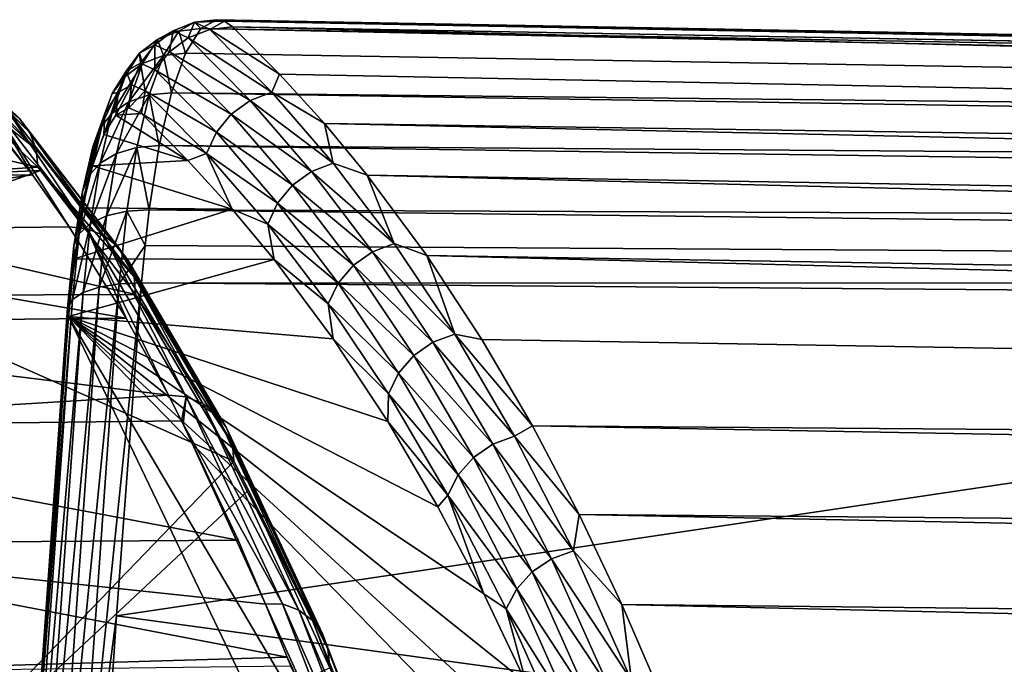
# Model space of a CAD drawing. Header units: metres. Extents: x -23 to 245, y -35 to 23.
# Tile 107 of 166: x 94.59 to 100.17, y 15.58 to 19.24. Entities that reach past the tile are written whole.
import ezdxf

# ---------------------------------------------------------------- set-up
doc = ezdxf.new("R2010")
doc.units = ezdxf.units.M
doc.layers.add('solid_509092_SW0002', color=7, linetype='CONTINUOUS')

msp = doc.modelspace()

# ---------------------------------------------------------------- linework, layer by layer
at = {"layer": 'solid_509092_SW0002'}
for points in [[(94.023232, 19.219103, 276.684357), (94.648094, 18.596979, 273.871704), (94.588356, 18.678196, 273.841644)], [(94.023232, 19.219103, 276.684357), (94.083618, 19.136957, 276.709625), (94.648094, 18.596979, 273.871704)], [(95.460762, 19.173534, 277.282745), (95.491829, 19.17136, 277.761749), (95.58226, 19.221792, 277.307465)], [(95.54583, 19.13213, 276.836243), (95.460762, 19.173534, 277.282745), (95.58226, 19.221792, 277.307465)], [(95.58226, 19.221792, 277.307465), (95.491829, 19.17136, 277.761749), (95.616753, 19.185066, 277.789368)], [(95.491829, 19.17136, 277.761749), (95.530586, 19.045298, 278.227936), (95.616753, 19.185066, 277.789368)], [(95.616753, 19.185066, 277.789368), (95.530586, 19.045298, 278.227936), (130.636566, 18.443588, 284.516815)], [(95.54583, 19.13213, 276.836243), (95.58226, 19.221792, 277.307465), (95.667587, 19.180319, 276.851349)], [(95.58226, 19.221792, 277.307465), (95.616753, 19.185066, 277.789368), (95.706528, 19.235777, 277.332336)], [(95.58226, 19.221792, 277.307465), (95.706528, 19.235777, 277.332336), (95.751732, 19.226957, 277.102203)], [(95.667587, 19.180319, 276.851349), (95.58226, 19.221792, 277.307465), (95.751732, 19.226957, 277.102203)], [(95.706528, 19.235777, 277.332336), (95.616753, 19.185066, 277.789368), (130.701355, 18.554216, 284.167938)], [(95.616753, 19.185066, 277.789368), (130.636566, 18.443588, 284.516815), (130.701355, 18.554216, 284.167938)], [(95.667587, 19.180319, 276.851349), (95.751732, 19.226957, 277.102203), (95.796539, 19.195398, 276.874084)], [(95.667587, 19.180319, 276.851349), (95.796539, 19.195398, 276.874084), (96.063515, 18.927761, 275.531769)], [(95.706528, 19.235777, 277.332336), (130.701355, 18.554216, 284.167938), (130.766449, 18.591845, 283.81546)], [(95.751732, 19.226957, 277.102203), (95.706528, 19.235777, 277.332336), (130.766449, 18.591845, 283.81546)], [(95.751732, 19.226957, 277.102203), (130.834122, 18.5625, 283.480225), (95.796539, 19.195398, 276.874084)], [(95.751732, 19.226957, 277.102203), (130.766449, 18.591845, 283.81546), (130.834122, 18.5625, 283.480225)], [(95.796539, 19.195398, 276.874084), (122.72509, 18.710897, 281.961578), (148.78688, 17.883162, 284.949127)], [(96.063515, 18.927761, 275.531769), (95.796539, 19.195398, 276.874084), (148.78688, 17.883162, 284.949127)], [(95.796539, 19.195398, 276.874084), (130.834122, 18.5625, 283.480225), (122.72509, 18.710897, 281.961578)], [(94.083618, 19.136957, 276.709625), (94.6838, 18.502159, 273.900024), (94.648094, 18.596979, 273.871704)], [(94.083618, 19.136957, 276.709625), (94.120186, 19.041142, 276.73233), (94.6838, 18.502159, 273.900024)], [(95.356117, 19.094288, 277.261017), (95.372154, 19.124117, 277.727875), (95.460762, 19.173534, 277.282745)], [(95.439728, 19.054178, 276.829895), (95.356117, 19.094288, 277.261017), (95.460762, 19.173534, 277.282745)], [(95.460762, 19.173534, 277.282745), (95.372154, 19.124117, 277.727875), (95.491829, 19.17136, 277.761749)], [(95.372154, 19.124117, 277.727875), (95.405014, 19.032253, 278.197906), (95.491829, 19.17136, 277.761749)], [(95.491829, 19.17136, 277.761749), (95.405014, 19.032253, 278.197906), (95.530586, 19.045298, 278.227936)], [(95.439728, 19.054178, 276.829895), (95.460762, 19.173534, 277.282745), (95.54583, 19.13213, 276.836243)], [(95.89669, 18.777702, 275.081787), (95.439728, 19.054178, 276.829895), (95.54583, 19.13213, 276.836243)], [(96.01944, 18.825367, 275.095947), (95.54583, 19.13213, 276.836243), (95.667587, 19.180319, 276.851349)], [(95.89669, 18.777702, 275.081787), (95.54583, 19.13213, 276.836243), (96.01944, 18.825367, 275.095947)], [(96.01944, 18.825367, 275.095947), (95.667587, 19.180319, 276.851349), (96.063515, 18.927761, 275.531769)], [(95.2705, 19.046537, 277.691132), (95.287086, 18.98781, 278.155243), (95.372154, 19.124117, 277.727875)], [(95.356117, 19.094288, 277.261017), (95.2705, 19.046537, 277.691132), (95.372154, 19.124117, 277.727875)], [(95.275742, 18.989664, 277.243866), (95.2705, 19.046537, 277.691132), (95.356117, 19.094288, 277.261017)], [(95.356964, 18.952375, 276.832703), (95.275742, 18.989664, 277.243866), (95.356117, 19.094288, 277.261017)], [(95.372154, 19.124117, 277.727875), (95.287086, 18.98781, 278.155243), (95.405014, 19.032253, 278.197906)], [(95.356964, 18.952375, 276.832703), (95.356117, 19.094288, 277.261017), (95.439728, 19.054178, 276.829895)], [(94.120186, 19.041142, 276.73233), (94.130432, 18.938782, 276.750824), (94.6838, 18.502159, 273.900024)], [(95.2705, 19.046537, 277.691132), (95.188301, 18.914831, 278.104065), (95.287086, 18.98781, 278.155243)], [(95.194069, 18.944115, 277.654114), (95.188301, 18.914831, 278.104065), (95.2705, 19.046537, 277.691132)], [(95.275742, 18.989664, 277.243866), (95.194069, 18.944115, 277.654114), (95.2705, 19.046537, 277.691132)], [(95.208771, 18.769756, 278.548676), (95.325089, 18.809717, 278.599396), (95.405014, 19.032253, 278.197906)], [(95.287086, 18.98781, 278.155243), (95.208771, 18.769756, 278.548676), (95.405014, 19.032253, 278.197906)], [(95.405014, 19.032253, 278.197906), (95.325089, 18.809717, 278.599396), (95.451202, 18.821558, 278.631989)], [(95.78949, 18.700083, 275.077209), (95.356964, 18.952375, 276.832703), (95.439728, 19.054178, 276.829895)], [(95.405014, 19.032253, 278.197906), (95.451202, 18.821558, 278.631989), (95.530586, 19.045298, 278.227936)], [(95.78949, 18.700083, 275.077209), (95.439728, 19.054178, 276.829895), (95.89669, 18.777702, 275.081787)], [(95.530586, 19.045298, 278.227936), (95.451202, 18.821558, 278.631989), (130.636566, 18.443588, 284.516815)], [(95.112633, 18.704136, 278.484222), (95.208771, 18.769756, 278.548676), (95.287086, 18.98781, 278.155243)], [(95.188301, 18.914831, 278.104065), (95.112633, 18.704136, 278.484222), (95.287086, 18.98781, 278.155243)], [(95.225189, 18.86659, 277.232391), (95.194069, 18.944115, 277.654114), (95.275742, 18.989664, 277.243866)], [(95.302368, 18.832306, 276.844574), (95.225189, 18.86659, 277.232391), (95.275742, 18.989664, 277.243866)], [(95.302368, 18.832306, 276.844574), (95.275742, 18.989664, 277.243866), (95.356964, 18.952375, 276.832703)], [(94.69352, 18.399736, 273.922058), (94.130432, 18.938782, 276.750824), (93.830643, 18.598917, 278.256866)], [(94.6838, 18.502159, 273.900024), (94.130432, 18.938782, 276.750824), (94.69352, 18.399736, 273.922058)], [(95.043488, 18.617502, 278.410645), (95.112633, 18.704136, 278.484222), (95.188301, 18.914831, 278.104065)], [(95.115662, 18.818481, 278.048035), (95.043488, 18.617502, 278.410645), (95.188301, 18.914831, 278.104065)], [(95.194069, 18.944115, 277.654114), (95.115662, 18.818481, 278.048035), (95.188301, 18.914831, 278.104065)], [(95.148186, 18.823709, 277.619354), (95.115662, 18.818481, 278.048035), (95.194069, 18.944115, 277.654114)], [(95.225189, 18.86659, 277.232391), (95.148186, 18.823709, 277.619354), (95.194069, 18.944115, 277.654114)], [(95.705345, 18.597948, 275.082489), (95.302368, 18.832306, 276.844574), (95.356964, 18.952375, 276.832703)], [(95.705345, 18.597948, 275.082489), (95.356964, 18.952375, 276.832703), (95.78949, 18.700083, 275.077209)], [(96.01944, 18.825367, 275.095947), (96.063515, 18.927761, 275.531769), (96.317444, 18.647421, 274.255157)], [(96.317444, 18.647421, 274.255157), (96.063515, 18.927761, 275.531769), (148.78688, 17.883162, 284.949127)], [(95.225189, 18.86659, 277.232391), (95.208702, 18.735867, 277.226166), (95.136444, 18.695797, 277.589172)], [(95.225189, 18.86659, 277.232391), (95.136444, 18.695797, 277.589172), (95.148186, 18.823709, 277.619354)], [(95.302368, 18.832306, 276.844574), (95.208702, 18.735867, 277.226166), (95.225189, 18.86659, 277.232391)], [(95.00618, 18.515789, 278.332977), (95.043488, 18.617502, 278.410645), (95.115662, 18.818481, 278.048035)], [(95.074249, 18.705288, 277.990906), (95.00618, 18.515789, 278.332977), (95.115662, 18.818481, 278.048035)], [(95.148186, 18.823709, 277.619354), (95.136444, 18.695797, 277.589172), (95.067169, 18.584869, 277.937195)], [(95.148186, 18.823709, 277.619354), (95.067169, 18.584869, 277.937195), (95.074249, 18.705288, 277.990906)], [(95.148186, 18.823709, 277.619354), (95.074249, 18.705288, 277.990906), (95.115662, 18.818481, 278.048035)], [(95.140175, 18.478193, 278.89325), (95.255089, 18.512161, 278.95108), (95.325089, 18.809717, 278.599396)], [(95.208771, 18.769756, 278.548676), (95.140175, 18.478193, 278.89325), (95.325089, 18.809717, 278.599396)], [(95.302368, 18.832306, 276.844574), (95.280678, 18.703878, 276.864594), (95.208702, 18.735867, 277.226166)], [(95.325089, 18.809717, 278.599396), (95.255089, 18.512161, 278.95108), (95.381653, 18.522322, 278.985962)], [(95.650177, 18.478466, 275.09729), (95.280678, 18.703878, 276.864594), (95.302368, 18.832306, 276.844574)], [(95.650177, 18.478466, 275.09729), (95.302368, 18.832306, 276.844574), (95.705345, 18.597948, 275.082489)], [(95.325089, 18.809717, 278.599396), (95.381653, 18.522322, 278.985962), (95.451202, 18.821558, 278.631989)], [(95.451202, 18.821558, 278.631989), (95.381653, 18.522322, 278.985962), (130.576111, 18.262066, 284.840363)], [(95.451202, 18.821558, 278.631989), (130.576111, 18.262066, 284.840363), (130.636566, 18.443588, 284.516815)], [(95.89669, 18.777702, 275.081787), (96.01944, 18.825367, 275.095947), (96.36718, 18.422792, 273.348999)], [(96.36718, 18.422792, 273.348999), (96.01944, 18.825367, 275.095947), (96.317444, 18.647421, 274.255157)], [(94.663971, 18.357695, 271.997253), (94.448944, 18.632208, 273.077209), (94.313286, 18.790386, 273.758942)], [(94.414703, 18.778669, 273.784637), (94.663971, 18.357695, 271.997253), (94.313286, 18.790386, 273.758942)], [(94.414703, 18.778669, 273.784637), (94.872505, 18.06242, 270.950592), (94.663971, 18.357695, 271.997253)], [(94.414703, 18.778669, 273.784637), (94.97422, 18.050287, 270.974426), (94.872505, 18.06242, 270.950592)], [(94.508728, 18.740187, 273.811951), (94.97422, 18.050287, 270.974426), (94.414703, 18.778669, 273.784637)], [(94.508728, 18.740187, 273.811951), (95.067711, 18.012438, 271.004242), (94.97422, 18.050287, 270.974426)], [(94.588356, 18.678196, 273.841644), (95.067711, 18.012438, 271.004242), (94.508728, 18.740187, 273.811951)], [(95.046356, 18.422413, 278.817169), (95.140175, 18.478193, 278.89325), (95.208771, 18.769756, 278.548676)], [(95.112633, 18.704136, 278.484222), (95.046356, 18.422413, 278.817169), (95.208771, 18.769756, 278.548676)], [(95.78949, 18.700083, 275.077209), (95.89669, 18.777702, 275.081787), (96.244171, 18.375427, 273.336151)], [(96.244171, 18.375427, 273.336151), (95.89669, 18.777702, 275.081787), (96.36718, 18.422792, 273.348999)], [(94.980263, 18.34877, 278.728241), (95.046356, 18.422413, 278.817169), (95.112633, 18.704136, 278.484222)], [(95.043488, 18.617502, 278.410645), (94.980263, 18.34877, 278.728241), (95.112633, 18.704136, 278.484222)], [(95.074249, 18.705288, 277.990906), (95.067169, 18.584869, 277.937195), (95.003319, 18.407059, 278.257965)], [(95.074249, 18.705288, 277.990906), (95.003319, 18.407059, 278.257965), (95.00618, 18.515789, 278.332977)], [(95.067169, 18.584869, 277.937195), (95.136444, 18.695797, 277.589172), (95.543747, 18.438231, 275.54303)], [(95.136444, 18.695797, 277.589172), (95.208702, 18.735867, 277.226166), (95.280678, 18.703878, 276.864594)], [(95.136444, 18.695797, 277.589172), (95.280678, 18.703878, 276.864594), (95.543747, 18.438231, 275.54303)], [(95.650177, 18.478466, 275.09729), (95.543747, 18.438231, 275.54303), (95.280678, 18.703878, 276.864594)], [(95.705345, 18.597948, 275.082489), (95.78949, 18.700083, 275.077209), (96.136551, 18.29829, 273.333649)], [(96.136551, 18.29829, 273.333649), (95.78949, 18.700083, 275.077209), (96.244171, 18.375427, 273.336151)], [(91.813171, 18.328474, 271.439575), (94.448944, 18.632208, 273.077209), (94.663971, 18.357695, 271.997253)], [(94.588356, 18.678196, 273.841644), (95.146507, 17.95149, 271.037994), (95.067711, 18.012438, 271.004242)], [(94.648094, 18.596979, 273.871704), (95.146507, 17.95149, 271.037994), (94.588356, 18.678196, 273.841644)], [(96.317444, 18.647421, 274.255157), (148.78688, 17.883162, 284.949127), (149.135742, 17.482912, 283.196594)], [(96.558578, 18.355673, 273.042938), (96.317444, 18.647421, 274.255157), (149.135742, 17.482912, 283.196594)], [(96.36718, 18.422792, 273.348999), (96.317444, 18.647421, 274.255157), (96.558578, 18.355673, 273.042938)], [(94.69352, 18.399736, 273.922058), (93.830643, 18.598917, 278.256866), (93.770401, 18.340328, 278.559479)], [(94.648094, 18.596979, 273.871704), (95.205162, 17.871656, 271.073334), (95.146507, 17.95149, 271.037994)], [(94.6838, 18.502159, 273.900024), (95.205162, 17.871656, 271.073334), (94.648094, 18.596979, 273.871704)], [(94.946556, 18.262367, 278.632629), (94.980263, 18.34877, 278.728241), (95.043488, 18.617502, 278.410645)], [(95.00618, 18.515789, 278.332977), (94.946556, 18.262367, 278.632629), (95.043488, 18.617502, 278.410645)], [(95.003319, 18.407059, 278.257965), (95.067169, 18.584869, 277.937195), (95.543747, 18.438231, 275.54303)], [(95.650177, 18.478466, 275.09729), (95.705345, 18.597948, 275.082489), (96.051865, 18.196793, 273.341705)], [(96.051865, 18.196793, 273.341705), (95.705345, 18.597948, 275.082489), (96.136551, 18.29829, 273.333649)], [(95.00618, 18.515789, 278.332977), (95.003319, 18.407059, 278.257965), (94.946556, 18.262367, 278.632629)], [(95.255089, 18.512161, 278.95108), (95.324547, 18.158716, 279.27655), (95.381653, 18.522322, 278.985962)], [(95.381653, 18.522322, 278.985962), (95.324547, 18.158716, 279.27655), (130.523666, 18.02043, 285.118866)], [(95.381653, 18.522322, 278.985962), (130.523666, 18.02043, 285.118866), (130.576111, 18.262066, 284.840363)], [(94.6838, 18.502159, 273.900024), (94.69352, 18.399736, 273.922058), (95.239616, 17.778458, 271.107788)], [(94.6838, 18.502159, 273.900024), (95.239616, 17.778458, 271.107788), (95.205162, 17.871656, 271.073334)], [(94.991974, 18.080328, 279.090393), (95.083893, 18.124157, 279.175995), (95.140175, 18.478193, 278.89325)], [(95.046356, 18.422413, 278.817169), (94.991974, 18.080328, 279.090393), (95.140175, 18.478193, 278.89325)], [(95.083893, 18.124157, 279.175995), (95.197647, 18.150848, 279.239655), (95.255089, 18.512161, 278.95108)], [(95.140175, 18.478193, 278.89325), (95.083893, 18.124157, 279.175995), (95.255089, 18.512161, 278.95108)], [(95.255089, 18.512161, 278.95108), (95.197647, 18.150848, 279.239655), (95.324547, 18.158716, 279.27655)], [(95.650177, 18.478466, 275.09729), (95.79454, 18.162462, 274.283112), (95.543747, 18.438231, 275.54303)], [(95.996048, 18.078056, 273.359741), (95.79454, 18.162462, 274.283112), (95.650177, 18.478466, 275.09729)], [(95.996048, 18.078056, 273.359741), (95.650177, 18.478466, 275.09729), (96.051865, 18.196793, 273.341705)], [(94.928391, 18.022461, 278.988831), (94.991974, 18.080328, 279.090393), (95.046356, 18.422413, 278.817169)], [(94.980263, 18.34877, 278.728241), (94.928391, 18.022461, 278.988831), (95.046356, 18.422413, 278.817169)], [(94.946556, 18.262367, 278.632629), (95.003319, 18.407059, 278.257965), (94.947479, 18.169544, 278.538483)], [(94.947479, 18.169544, 278.538483), (95.003319, 18.407059, 278.257965), (95.79454, 18.162462, 274.283112)], [(95.003319, 18.407059, 278.257965), (95.543747, 18.438231, 275.54303), (95.79454, 18.162462, 274.283112)], [(96.244171, 18.375427, 273.336151), (96.36718, 18.422792, 273.348999), (96.712677, 17.968044, 271.613342)], [(96.712677, 17.968044, 271.613342), (96.36718, 18.422792, 273.348999), (96.558578, 18.355673, 273.042938)], [(91.813171, 18.328474, 271.439575), (94.663971, 18.357695, 271.997253), (92.37233, 18.032055, 270.441864)], [(94.663971, 18.357695, 271.997253), (94.872505, 18.06242, 270.950592), (92.37233, 18.032055, 270.441864)], [(94.710052, 18.381054, 273.83902), (93.770401, 18.340328, 278.559479), (93.721001, 18.027975, 278.807678)], [(95.247498, 17.678335, 271.139038), (94.710052, 18.381054, 273.83902), (93.721001, 18.027975, 278.807678)], [(94.710052, 18.381054, 273.83902), (94.69352, 18.399736, 273.922058), (93.770401, 18.340328, 278.559479)], [(95.239616, 17.778458, 271.107788), (94.69352, 18.399736, 273.922058), (94.710052, 18.381054, 273.83902)], [(95.239616, 17.778458, 271.107788), (94.710052, 18.381054, 273.83902), (95.247498, 17.678335, 271.139038)], [(94.897636, 17.954613, 278.87851), (94.928391, 18.022461, 278.988831), (94.980263, 18.34877, 278.728241)], [(94.946556, 18.262367, 278.632629), (94.897636, 17.954613, 278.87851), (94.980263, 18.34877, 278.728241)], [(96.136551, 18.29829, 273.333649), (96.244171, 18.375427, 273.336151), (96.589386, 17.921053, 271.601898)], [(96.589386, 17.921053, 271.601898), (96.244171, 18.375427, 273.336151), (96.712677, 17.968044, 271.613342)], [(96.558578, 18.355673, 273.042938), (149.135742, 17.482912, 283.196594), (149.473648, 17.033644, 281.499023)], [(96.896843, 17.899841, 271.342621), (96.558578, 18.355673, 273.042938), (149.473648, 17.033644, 281.499023)], [(96.712677, 17.968044, 271.613342), (96.558578, 18.355673, 273.042938), (96.896843, 17.899841, 271.342621)], [(96.051865, 18.196793, 273.341705), (96.136551, 18.29829, 273.333649), (96.4813, 17.844526, 271.601746)], [(96.4813, 17.844526, 271.601746), (96.136551, 18.29829, 273.333649), (96.589386, 17.921053, 271.601898)], [(94.946556, 18.262367, 278.632629), (94.947479, 18.169544, 278.538483), (94.897636, 17.954613, 278.87851)], [(95.996048, 18.078056, 273.359741), (96.051865, 18.196793, 273.341705), (96.396004, 17.743832, 271.612854)], [(96.396004, 17.743832, 271.612854), (96.051865, 18.196793, 273.341705), (96.4813, 17.844526, 271.601746)], [(94.897636, 17.954613, 278.87851), (94.947479, 18.169544, 278.538483), (94.901619, 17.880672, 278.768829)], [(94.901619, 17.880672, 278.768829), (94.947479, 18.169544, 278.538483), (95.79454, 18.162462, 274.283112)], [(94.901619, 17.880672, 278.768829), (95.79454, 18.162462, 274.283112), (96.033043, 17.876534, 273.084961)], [(95.197647, 18.150848, 279.239655), (95.042091, 17.720932, 279.386169), (95.154968, 17.73933, 279.454132)], [(95.083893, 18.124157, 279.175995), (95.042091, 17.720932, 279.386169), (95.197647, 18.150848, 279.239655)], [(95.197647, 18.150848, 279.239655), (95.154968, 17.73933, 279.454132), (95.301369, 17.956972, 279.394501)], [(95.197647, 18.150848, 279.239655), (95.301369, 17.956972, 279.394501), (95.324547, 18.158716, 279.27655)], [(95.324547, 18.158716, 279.27655), (95.301369, 17.956972, 279.394501), (130.481842, 17.736092, 285.338623)], [(95.324547, 18.158716, 279.27655), (130.481842, 17.736092, 285.338623), (130.523666, 18.02043, 285.118866)], [(95.996048, 18.078056, 273.359741), (96.033043, 17.876534, 273.084961), (95.79454, 18.162462, 274.283112)], [(94.991974, 18.080328, 279.090393), (94.889854, 17.650827, 279.182587), (94.951576, 17.690718, 279.293488)], [(94.928391, 18.022461, 278.988831), (94.889854, 17.650827, 279.182587), (94.991974, 18.080328, 279.090393)], [(95.083893, 18.124157, 279.175995), (94.951576, 17.690718, 279.293488), (95.042091, 17.720932, 279.386169)], [(94.991974, 18.080328, 279.090393), (94.951576, 17.690718, 279.293488), (95.083893, 18.124157, 279.175995)], [(96.339478, 17.626034, 271.63446), (96.033043, 17.876534, 273.084961), (95.996048, 18.078056, 273.359741)], [(96.339478, 17.626034, 271.63446), (95.996048, 18.078056, 273.359741), (96.396004, 17.743832, 271.612854)], [(95.194801, 17.545244, 269.332001), (92.130974, 17.514536, 268.723419), (92.37233, 18.032055, 270.441864)], [(95.194801, 17.545244, 269.332001), (92.37233, 18.032055, 270.441864), (94.872505, 18.06242, 270.950592)], [(95.247498, 17.678335, 271.139038), (93.721001, 18.027975, 278.807678), (93.684052, 17.673149, 278.993286)], [(94.928391, 18.022461, 278.988831), (94.861275, 17.604082, 279.06134), (94.889854, 17.650827, 279.182587)], [(94.897636, 17.954613, 278.87851), (94.861275, 17.604082, 279.06134), (94.928391, 18.022461, 278.988831)], [(94.97422, 18.050287, 270.974426), (95.194801, 17.545244, 269.332001), (94.872505, 18.06242, 270.950592)], [(94.97422, 18.050287, 270.974426), (95.434479, 17.108641, 268.128235), (95.194801, 17.545244, 269.332001)], [(94.97422, 18.050287, 270.974426), (95.534897, 17.098822, 268.158295), (95.434479, 17.108641, 268.128235)], [(94.97422, 18.050287, 270.974426), (95.067711, 18.012438, 271.004242), (95.534897, 17.098822, 268.158295)], [(95.067711, 18.012438, 271.004242), (95.6278, 17.061901, 268.190887), (95.534897, 17.098822, 268.158295)], [(95.067711, 18.012438, 271.004242), (95.146507, 17.95149, 271.037994), (95.6278, 17.061901, 268.190887)], [(96.589386, 17.921053, 271.601898), (96.712677, 17.968044, 271.613342), (97.055298, 17.455126, 269.89212)], [(97.055298, 17.455126, 269.89212), (96.712677, 17.968044, 271.613342), (96.896843, 17.899841, 271.342621)], [(94.897636, 17.954613, 278.87851), (94.86776, 17.554045, 278.938965), (94.861275, 17.604082, 279.06134)], [(94.897636, 17.954613, 278.87851), (94.901619, 17.880672, 278.768829), (94.86776, 17.554045, 278.938965)], [(95.146507, 17.95149, 271.037994), (95.705681, 17.002468, 268.229095), (95.6278, 17.061901, 268.190887)], [(95.146507, 17.95149, 271.037994), (95.205162, 17.871656, 271.073334), (95.705681, 17.002468, 268.229095)], [(95.154968, 17.73933, 279.454132), (95.282097, 17.744612, 279.492493), (95.301369, 17.956972, 279.394501)], [(95.301369, 17.956972, 279.394501), (95.282097, 17.744612, 279.492493), (130.481842, 17.736092, 285.338623)], [(96.4813, 17.844526, 271.601746), (96.589386, 17.921053, 271.601898), (96.931694, 17.408611, 269.882263)], [(96.931694, 17.408611, 269.882263), (96.589386, 17.921053, 271.601898), (97.055298, 17.455126, 269.89212)], [(94.86776, 17.554045, 278.938965), (94.901619, 17.880672, 278.768829), (96.033043, 17.876534, 273.084961)], [(94.86776, 17.554045, 278.938965), (96.033043, 17.876534, 273.084961), (96.367096, 17.427006, 271.406769)], [(95.205162, 17.871656, 271.073334), (95.763145, 16.924627, 268.270294), (95.705681, 17.002468, 268.229095)], [(95.205162, 17.871656, 271.073334), (95.239616, 17.778458, 271.107788), (95.763145, 16.924627, 268.270294)], [(96.339478, 17.626034, 271.63446), (96.367096, 17.427006, 271.406769), (96.033043, 17.876534, 273.084961)], [(96.896843, 17.899841, 271.342621), (149.473648, 17.033644, 281.499023), (149.800079, 16.53298, 279.859131)], [(97.208946, 17.424913, 269.773987), (96.896843, 17.899841, 271.342621), (149.800079, 16.53298, 279.859131)], [(97.055298, 17.455126, 269.89212), (96.896843, 17.899841, 271.342621), (97.208946, 17.424913, 269.773987)], [(96.396004, 17.743832, 271.612854), (96.4813, 17.844526, 271.601746), (96.82309, 17.332859, 269.884705)], [(96.82309, 17.332859, 269.884705), (96.4813, 17.844526, 271.601746), (96.931694, 17.408611, 269.882263)], [(94.773369, 13.923639, 280.736145), (94.885971, 13.938097, 280.805511), (95.154968, 17.73933, 279.454132)], [(95.042091, 17.720932, 279.386169), (94.773369, 13.923639, 280.736145), (95.154968, 17.73933, 279.454132)], [(94.885971, 13.938097, 280.805511), (95.139771, 15.858831, 280.208771), (95.282097, 17.744612, 279.492493)], [(95.154968, 17.73933, 279.454132), (94.885971, 13.938097, 280.805511), (95.282097, 17.744612, 279.492493)], [(95.139771, 15.858831, 280.208771), (107.188087, 17.64937, 281.518524), (95.282097, 17.744612, 279.492493)], [(95.239616, 17.778458, 271.107788), (95.247498, 17.678335, 271.139038), (95.796227, 16.833763, 268.311615)], [(95.239616, 17.778458, 271.107788), (95.796227, 16.833763, 268.311615), (95.763145, 16.924627, 268.270294)], [(130.481842, 17.736092, 285.338623), (95.282097, 17.744612, 279.492493), (107.188087, 17.64937, 281.518524)], [(96.339478, 17.626034, 271.63446), (96.396004, 17.743832, 271.612854), (96.737114, 17.233185, 269.899231)], [(96.737114, 17.233185, 269.899231), (96.396004, 17.743832, 271.612854), (96.82309, 17.332859, 269.884705)], [(94.622192, 13.86855, 280.527222), (94.683319, 13.899898, 280.641144), (94.951576, 17.690718, 279.293488)], [(94.889854, 17.650827, 279.182587), (94.622192, 13.86855, 280.527222), (94.951576, 17.690718, 279.293488)], [(94.683319, 13.899898, 280.641144), (94.773369, 13.923639, 280.736145), (95.042091, 17.720932, 279.386169)], [(94.951576, 17.690718, 279.293488), (94.683319, 13.899898, 280.641144), (95.042091, 17.720932, 279.386169)], [(95.803757, 16.734072, 268.344574), (93.684052, 17.673149, 278.993286), (93.438828, 14.282318, 280.22522)], [(95.803757, 16.734072, 268.344574), (95.247498, 17.678335, 271.139038), (93.684052, 17.673149, 278.993286)], [(94.59433, 13.831817, 280.402435), (94.622192, 13.86855, 280.527222), (94.889854, 17.650827, 279.182587)], [(94.861275, 17.604082, 279.06134), (94.59433, 13.831817, 280.402435), (94.889854, 17.650827, 279.182587)], [(95.139771, 15.858831, 280.208771), (106.929977, 14.246944, 282.733948), (107.188087, 17.64937, 281.518524)], [(95.796227, 16.833763, 268.311615), (95.247498, 17.678335, 271.139038), (95.803757, 16.734072, 268.344574)], [(96.679787, 17.116579, 269.924866), (96.367096, 17.427006, 271.406769), (96.339478, 17.626034, 271.63446)], [(96.679787, 17.116579, 269.924866), (96.339478, 17.626034, 271.63446), (96.737114, 17.233185, 269.899231)], [(94.861275, 17.604082, 279.06134), (94.601517, 13.791507, 280.276459), (94.59433, 13.831817, 280.402435)], [(94.861275, 17.604082, 279.06134), (94.86776, 17.554045, 278.938965), (94.601517, 13.791507, 280.276459)], [(95.434479, 17.108641, 268.128235), (92.130974, 17.514536, 268.723419), (95.194801, 17.545244, 269.332001)], [(92.449242, 16.927132, 267.131561), (92.130974, 17.514536, 268.723419), (95.434479, 17.108641, 268.128235)], [(96.630043, 13.878824, 270.085815), (94.601517, 13.791507, 280.276459), (94.86776, 17.554045, 278.938965)], [(94.86776, 17.554045, 278.938965), (97.678627, 14.971732, 264.818054), (97.878822, 14.45965, 263.812347)], [(96.972343, 13.989155, 268.366211), (94.86776, 17.554045, 278.938965), (97.878822, 14.45965, 263.812347)], [(94.86776, 17.554045, 278.938965), (97.459229, 15.479555, 265.920258), (97.678627, 14.971732, 264.818054)], [(94.86776, 17.554045, 278.938965), (97.22036, 15.982615, 267.12027), (97.459229, 15.479555, 265.920258)], [(94.86776, 17.554045, 278.938965), (96.959259, 16.476364, 268.431946), (97.22036, 15.982615, 267.12027)], [(94.86776, 17.554045, 278.938965), (96.675591, 16.959686, 269.856995), (96.959259, 16.476364, 268.431946)], [(94.86776, 17.554045, 278.938965), (96.367096, 17.427006, 271.406769), (96.675591, 16.959686, 269.856995)], [(96.972343, 13.989155, 268.366211), (96.630043, 13.878824, 270.085815), (94.86776, 17.554045, 278.938965)], [(96.679787, 17.116579, 269.924866), (96.675591, 16.959686, 269.856995), (96.367096, 17.427006, 271.406769)], [(96.82309, 17.332859, 269.884705), (96.931694, 17.408611, 269.882263), (97.270309, 16.831394, 268.181183)], [(96.931694, 17.408611, 269.882263), (97.055298, 17.455126, 269.89212), (97.394272, 16.877302, 268.189209)], [(97.270309, 16.831394, 268.181183), (96.931694, 17.408611, 269.882263), (97.394272, 16.877302, 268.189209)], [(97.055298, 17.455126, 269.89212), (97.208946, 17.424913, 269.773987), (97.496078, 16.935123, 268.331085)], [(97.394272, 16.877302, 268.189209), (97.055298, 17.455126, 269.89212), (97.496078, 16.935123, 268.331085)], [(97.496078, 16.935123, 268.331085), (97.208946, 17.424913, 269.773987), (149.800079, 16.53298, 279.859131)], [(96.737114, 17.233185, 269.899231), (96.82309, 17.332859, 269.884705), (97.161133, 16.75663, 268.186523)], [(97.161133, 16.75663, 268.186523), (96.82309, 17.332859, 269.884705), (97.270309, 16.831394, 268.181183)], [(96.679787, 17.116579, 269.924866), (96.737114, 17.233185, 269.899231), (97.074394, 16.658255, 268.204865)], [(97.074394, 16.658255, 268.204865), (96.737114, 17.233185, 269.899231), (97.161133, 16.75663, 268.186523)], [(95.508575, 16.963966, 267.755951), (92.449242, 16.927132, 267.131561), (95.434479, 17.108641, 268.128235)], [(95.534897, 17.098822, 268.158295), (95.508575, 16.963966, 267.755951), (95.434479, 17.108641, 268.128235)], [(95.534897, 17.098822, 268.158295), (95.517387, 16.946451, 267.71167), (95.508575, 16.963966, 267.755951)], [(96.079849, 15.926484, 265.419983), (95.517387, 16.946451, 267.71167), (95.534897, 17.098822, 268.158295)], [(96.172249, 15.890745, 265.455322), (95.534897, 17.098822, 268.158295), (95.6278, 17.061901, 268.190887)], [(96.172249, 15.890745, 265.455322), (96.079849, 15.926484, 265.419983), (95.534897, 17.098822, 268.158295)], [(97.016174, 16.543171, 268.234955), (96.675591, 16.959686, 269.856995), (96.679787, 17.116579, 269.924866)], [(97.016174, 16.543171, 268.234955), (96.679787, 17.116579, 269.924866), (97.074394, 16.658255, 268.204865)], [(96.249283, 15.83319, 265.497925), (95.6278, 17.061901, 268.190887), (95.705681, 17.002468, 268.229095)], [(96.249283, 15.83319, 265.497925), (96.172249, 15.890745, 265.455322), (95.6278, 17.061901, 268.190887)], [(95.828033, 16.286787, 266.150543), (92.449242, 16.927132, 267.131561), (95.508575, 16.963966, 267.755951)], [(95.828033, 16.286787, 266.150543), (95.508575, 16.963966, 267.755951), (95.517387, 16.946451, 267.71167)], [(96.305634, 15.757798, 265.544891), (95.705681, 17.002468, 268.229095), (95.763145, 16.924627, 268.270294)], [(96.305634, 15.757798, 265.544891), (96.249283, 15.83319, 265.497925), (95.705681, 17.002468, 268.229095)], [(97.016174, 16.543171, 268.234955), (96.959259, 16.476364, 268.431946), (96.675591, 16.959686, 269.856995)], [(95.828033, 16.286787, 266.150543), (92.763, 16.266317, 265.565826), (92.449242, 16.927132, 267.131561)], [(95.983566, 15.925852, 265.368927), (95.828033, 16.286787, 266.150543), (95.517387, 16.946451, 267.71167)], [(96.079849, 15.926484, 265.419983), (95.983566, 15.925852, 265.368927), (95.517387, 16.946451, 267.71167)], [(96.337395, 15.669784, 265.592926), (95.763145, 16.924627, 268.270294), (95.796227, 16.833763, 268.311615)], [(96.337395, 15.669784, 265.592926), (96.305634, 15.757798, 265.544891), (95.763145, 16.924627, 268.270294)], [(97.394272, 16.877302, 268.189209), (97.496078, 16.935123, 268.331085), (97.76001, 16.433331, 267.004913)], [(97.496078, 16.935123, 268.331085), (149.800079, 16.53298, 279.859131), (150.114441, 15.978247, 278.279907)], [(97.76001, 16.433331, 267.004913), (97.496078, 16.935123, 268.331085), (150.114441, 15.978247, 278.279907)], [(97.270309, 16.831394, 268.181183), (97.394272, 16.877302, 268.189209), (97.728523, 16.226362, 266.510071)], [(97.728523, 16.226362, 266.510071), (97.394272, 16.877302, 268.189209), (97.76001, 16.433331, 267.004913)], [(96.337395, 15.669784, 265.592926), (95.796227, 16.833763, 268.311615), (95.803757, 16.734072, 268.344574)], [(97.161133, 16.75663, 268.186523), (97.270309, 16.831394, 268.181183), (97.604156, 16.181231, 266.504028)], [(97.604156, 16.181231, 266.504028), (97.270309, 16.831394, 268.181183), (97.728523, 16.226362, 266.510071)], [(95.886642, 16.571512, 267.928192), (95.803757, 16.734072, 268.344574), (93.438828, 14.282318, 280.22522)], [(96.337395, 15.669784, 265.592926), (95.803757, 16.734072, 268.344574), (95.886642, 16.571512, 267.928192)], [(97.074394, 16.658255, 268.204865), (97.161133, 16.75663, 268.186523), (97.494331, 16.107733, 266.512634)], [(97.494331, 16.107733, 266.512634), (97.161133, 16.75663, 268.186523), (97.604156, 16.181231, 266.504028)], [(97.016174, 16.543171, 268.234955), (97.074394, 16.658255, 268.204865), (97.406731, 16.011026, 266.535278)], [(97.406731, 16.011026, 266.535278), (97.074394, 16.658255, 268.204865), (97.494331, 16.107733, 266.512634)], [(96.347633, 15.56369, 265.612305), (95.886642, 16.571512, 267.928192), (93.438828, 14.282318, 280.22522)], [(96.337395, 15.669784, 265.592926), (95.886642, 16.571512, 267.928192), (96.347633, 15.56369, 265.612305)], [(97.016174, 16.543171, 268.234955), (97.22036, 15.982615, 267.12027), (96.959259, 16.476364, 268.431946)], [(97.347519, 15.897891, 266.570404), (97.22036, 15.982615, 267.12027), (97.016174, 16.543171, 268.234955)], [(97.347519, 15.897891, 266.570404), (97.016174, 16.543171, 268.234955), (97.406731, 16.011026, 266.535278)], [(97.728523, 16.226362, 266.510071), (97.76001, 16.433331, 267.004913), (98.001999, 15.92329, 265.789276)], [(97.76001, 16.433331, 267.004913), (150.114441, 15.978247, 278.279907), (150.416031, 15.366353, 276.764801)], [(98.001999, 15.92329, 265.789276), (97.76001, 16.433331, 267.004913), (150.416031, 15.366353, 276.764801)], [(95.983566, 15.925852, 265.368927), (92.763, 16.266317, 265.565826), (95.828033, 16.286787, 266.150543)], [(96.106812, 15.62533, 264.749451), (92.763, 16.266317, 265.565826), (95.983566, 15.925852, 265.368927)], [(96.106812, 15.62533, 264.749451), (93.071869, 15.536247, 264.026642), (92.763, 16.266317, 265.565826)], [(97.494331, 16.107733, 266.512634), (97.604156, 16.181231, 266.504028), (97.931824, 15.448772, 264.857941)], [(97.604156, 16.181231, 266.504028), (97.728523, 16.226362, 266.510071), (98.056633, 15.492898, 264.861725)], [(97.931824, 15.448772, 264.857941), (97.604156, 16.181231, 266.504028), (98.056633, 15.492898, 264.861725)], [(98.056633, 15.492898, 264.861725), (97.728523, 16.226362, 266.510071), (98.001999, 15.92329, 265.789276)], [(97.406731, 16.011026, 266.535278), (97.494331, 16.107733, 266.512634), (97.821259, 15.376913, 264.870239)], [(97.821259, 15.376913, 264.870239), (97.494331, 16.107733, 266.512634), (97.931824, 15.448772, 264.857941)], [(97.347519, 15.897891, 266.570404), (97.406731, 16.011026, 266.535278), (97.732704, 15.28236, 264.897736)], [(97.732704, 15.28236, 264.897736), (97.406731, 16.011026, 266.535278), (97.821259, 15.376913, 264.870239)], [(97.347519, 15.897891, 266.570404), (97.459229, 15.479555, 265.920258), (97.22036, 15.982615, 267.12027)], [(96.606369, 14.556572, 262.773712), (95.983566, 15.925852, 265.368927), (96.079849, 15.926484, 265.419983)], [(96.606369, 14.556572, 262.773712), (96.106812, 15.62533, 264.749451), (95.983566, 15.925852, 265.368927)], [(96.698372, 14.522071, 262.811371), (96.079849, 15.926484, 265.419983), (96.172249, 15.890745, 265.455322)], [(96.698372, 14.522071, 262.811371), (96.606369, 14.556572, 262.773712), (96.079849, 15.926484, 265.419983)], [(97.672363, 15.171747, 264.938507), (97.459229, 15.479555, 265.920258), (97.347519, 15.897891, 266.570404)], [(97.672363, 15.171747, 264.938507), (97.347519, 15.897891, 266.570404), (97.732704, 15.28236, 264.897736)], [(98.001999, 15.92329, 265.789276), (150.416031, 15.366353, 276.764801), (150.704132, 14.694101, 275.317474)], [(98.223862, 15.407214, 264.674896), (98.001999, 15.92329, 265.789276), (150.704132, 14.694101, 275.317474)], [(98.056633, 15.492898, 264.861725), (98.001999, 15.92329, 265.789276), (98.223862, 15.407214, 264.674896)], [(94.885971, 13.938097, 280.805511), (95.013451, 13.941799, 280.844452), (95.139771, 15.858831, 280.208771)], [(95.139771, 15.858831, 280.208771), (95.013451, 13.941799, 280.844452), (106.929977, 14.246944, 282.733948)], [(96.774719, 14.466466, 262.857758), (96.172249, 15.890745, 265.455322), (96.249283, 15.83319, 265.497925)], [(96.774719, 14.466466, 262.857758), (96.698372, 14.522071, 262.811371), (96.172249, 15.890745, 265.455322)], [(96.830139, 14.393605, 262.909668), (96.249283, 15.83319, 265.497925), (96.305634, 15.757798, 265.544891)], [(96.830139, 14.393605, 262.909668), (96.774719, 14.466466, 262.857758), (96.249283, 15.83319, 265.497925)], [(96.860794, 14.30853, 262.96347), (96.305634, 15.757798, 265.544891), (96.337395, 15.669784, 265.592926)], [(96.860794, 14.30853, 262.96347), (96.830139, 14.393605, 262.909668), (96.305634, 15.757798, 265.544891)], [(96.106812, 15.62533, 264.749451), (96.127747, 15.573018, 264.644226), (93.071869, 15.536247, 264.026642)], [(96.606369, 14.556572, 262.773712), (96.127747, 15.573018, 264.644226), (96.106812, 15.62533, 264.749451)], [(96.860794, 14.30853, 262.96347), (96.337395, 15.669784, 265.592926), (96.347633, 15.56369, 265.612305)]]:
    msp.add_3dface(points, dxfattribs=at)

doc.saveas('drawing.dxf')
